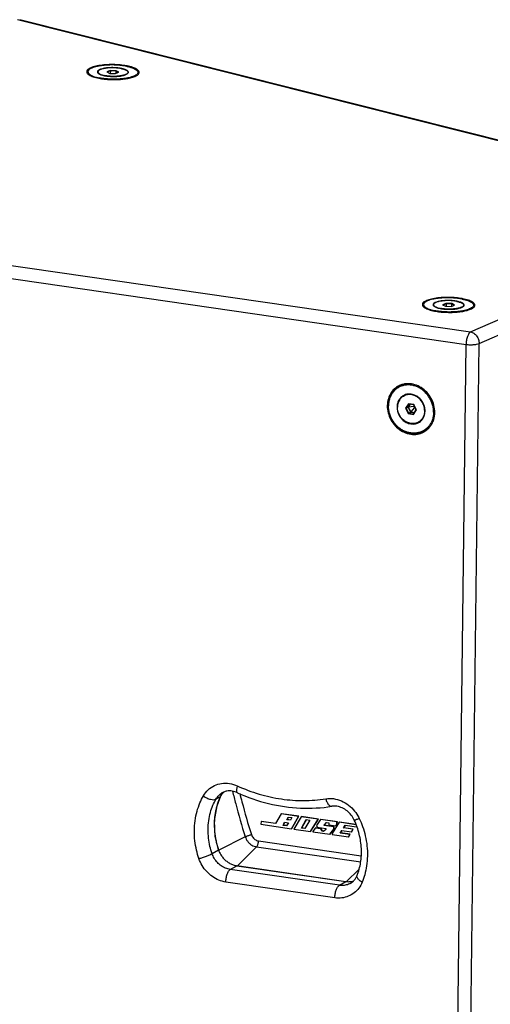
# Model space of a CAD drawing. Header units: inches. Extents: x -1 to 205, y 81 to 217.
# Tile 62 of 108: x 61 to 71, y 167 to 189. Entities that reach past the tile are written whole.
import ezdxf

# ---------------------------------------------------------------- set-up
doc = ezdxf.new("R2010")
doc.units = ezdxf.units.IN
doc.header["$LTSCALE"] = 1.1
doc.header["$MEASUREMENT"] = 0
doc.layers.get('0').update_dxf_attribs({"linetype": 'CONTINUOUS'})
for name, color, linetype in [('02___PRT_ALL_AXES', 7, 'CONTINUOUS'), ('3_ALL_AXES', 7, 'CONTINUOUS'), ('7_ALL_FEATURES', 7, 'CONTINUOUS')]:
    doc.layers.add(name, color=color, linetype=linetype)

msp = doc.modelspace()

# ---------------------------------------------------------------- linework, layer by layer
at = {"color": 7, "linetype": 'Continuous'}
for p, q in [((62.667, 188.144), (62.593, 188.112)), ((62.593, 188.112), (62.656, 188.077)), ((62.671, 188.134), (62.605, 188.105)), ((62.656, 188.077), (62.792, 188.073)), ((62.667, 188.144), (62.671, 188.134)), ((62.803, 188.14), (62.667, 188.144)), ((62.671, 188.134), (62.67, 188.076)), ((62.798, 188.131), (62.671, 188.134)), ((62.792, 188.073), (62.866, 188.105)), ((62.803, 188.14), (62.798, 188.131)), ((62.798, 188.131), (62.798, 188.076)), ((62.853, 188.1), (62.798, 188.131)), ((62.866, 188.105), (62.803, 188.14)), ((70.347, 182.812), (70.273, 182.78)), ((70.273, 182.78), (70.336, 182.745)), ((70.351, 182.802), (70.285, 182.774)), ((70.336, 182.745), (70.472, 182.742)), ((70.347, 182.812), (70.351, 182.802)), ((70.483, 182.809), (70.347, 182.812)), ((70.351, 182.802), (70.35, 182.745)), ((70.478, 182.799), (70.351, 182.802)), ((70.472, 182.742), (70.546, 182.773)), ((70.478, 182.799), (70.477, 182.744)), ((70.483, 182.809), (70.478, 182.799)), ((70.533, 182.768), (70.478, 182.799)), ((70.546, 182.773), (70.483, 182.809)), ((69.49, 180.514), (69.427, 180.409)), ((69.427, 180.409), (69.438, 180.41)), ((69.427, 180.409), (69.487, 180.287)), ((69.497, 180.507), (69.438, 180.41)), ((69.438, 180.41), (69.485, 180.438)), ((69.438, 180.41), (69.494, 180.296)), ((69.525, 180.503), (69.485, 180.438)), ((69.485, 180.438), (69.541, 180.324)), ((69.527, 180.503), (69.487, 180.438)), ((69.62, 180.448), (69.487, 180.438)), ((69.487, 180.438), (69.542, 180.326)), ((69.49, 180.514), (69.497, 180.507)), ((69.613, 180.496), (69.49, 180.514)), ((69.612, 180.491), (69.497, 180.507)), ((69.63, 180.428), (69.542, 180.326)), ((69.621, 180.473), (69.596, 180.493)), ((69.613, 180.496), (69.612, 180.491)), ((69.669, 180.377), (69.612, 180.491)), ((69.673, 180.374), (69.613, 180.496)), ((69.627, 180.461), (69.62, 180.448)), ((69.62, 180.448), (69.63, 180.428)), ((69.63, 180.428), (69.644, 180.426)), ((69.651, 180.412), (69.654, 180.352)), ((69.487, 180.287), (69.494, 180.296)), ((69.487, 180.287), (69.61, 180.269)), ((69.494, 180.296), (69.541, 180.324)), ((69.494, 180.296), (69.61, 180.279)), ((69.541, 180.324), (69.629, 180.311)), ((69.542, 180.326), (69.63, 180.313)), ((69.61, 180.279), (69.669, 180.377)), ((69.61, 180.269), (69.673, 180.374)), ((69.61, 180.269), (69.61, 180.279)), ((69.673, 180.374), (69.669, 180.377)), ((65.23, 171.578), (65.265, 171.616)), ((65.086, 171.457), (65.191, 171.519)), ((65.111, 171.301), (65.202, 171.532)), ((65.202, 171.532), (65.191, 171.519)), ((65.202, 171.532), (65.23, 171.578)), ((65.202, 171.532), (65.202, 171.532)), ((66.118, 170.944), (66.117, 170.882)), ((66.118, 170.944), (66.126, 170.949)), ((66.447, 170.897), (66.118, 170.944)), ((66.451, 170.902), (66.126, 170.949)), ((66.582, 171.118), (66.447, 170.897)), ((66.582, 171.118), (66.59, 171.122)), ((66.977, 171.06), (66.582, 171.118)), ((66.986, 171.065), (66.59, 171.122)), ((66.622, 170.857), (66.658, 170.927)), ((66.631, 170.862), (66.663, 170.925)), ((66.658, 170.927), (66.743, 170.915)), ((66.709, 170.986), (66.739, 171.049)), ((66.709, 170.986), (66.718, 170.991)), ((66.79, 170.974), (66.709, 170.986)), ((66.718, 170.991), (66.744, 171.047)), ((66.793, 170.98), (66.718, 170.991)), ((66.739, 171.049), (66.824, 171.037)), ((66.824, 171.037), (66.79, 170.974)), ((66.816, 170.781), (66.977, 171.06)), ((66.825, 170.786), (66.986, 171.065)), ((67.037, 171.054), (66.869, 170.773)), ((66.977, 171.06), (66.986, 171.065)), ((67.037, 171.054), (67.045, 171.059)), ((67.425, 170.998), (67.037, 171.054)), ((67.433, 171.003), (67.045, 171.059)), ((67.046, 170.793), (67.154, 170.989)), ((67.054, 170.798), (67.158, 170.987)), ((67.236, 170.977), (67.118, 170.782)), ((67.154, 170.989), (67.236, 170.977)), ((67.249, 170.718), (67.425, 170.998)), ((67.257, 170.723), (67.433, 171.003)), ((67.479, 170.99), (67.387, 170.853)), ((67.425, 170.998), (67.433, 171.003)), ((67.479, 170.99), (67.487, 170.995)), ((67.856, 170.936), (67.479, 170.99)), ((67.864, 170.941), (67.487, 170.995)), ((67.554, 170.854), (67.613, 170.922)), ((67.562, 170.859), (67.616, 170.92)), ((67.613, 170.922), (67.668, 170.914)), ((67.908, 170.928), (67.744, 170.672)), ((67.855, 170.89), (67.856, 170.936)), ((67.856, 170.936), (67.864, 170.941)), ((67.863, 170.895), (67.864, 170.941)), ((67.908, 170.928), (67.917, 170.933)), ((68.288, 170.873), (67.908, 170.928)), ((68.286, 170.879), (67.917, 170.933)), ((68.354, 171.038), (68.366, 171.015)), ((66.117, 170.882), (66.816, 170.781)), ((66.622, 170.857), (66.631, 170.862)), ((66.702, 170.845), (66.622, 170.857)), ((66.706, 170.851), (66.631, 170.862)), ((66.743, 170.915), (66.702, 170.845)), ((66.816, 170.781), (66.825, 170.786)), ((66.869, 170.773), (67.249, 170.718)), ((67.046, 170.793), (67.054, 170.798)), ((67.118, 170.782), (67.046, 170.793)), ((67.121, 170.788), (67.054, 170.798)), ((67.249, 170.718), (67.257, 170.723)), ((67.354, 170.796), (67.303, 170.716)), ((67.303, 170.716), (67.303, 170.71)), ((67.303, 170.71), (67.689, 170.654)), ((67.354, 170.796), (67.362, 170.801)), ((67.49, 170.776), (67.354, 170.796)), ((67.498, 170.781), (67.362, 170.801)), ((67.387, 170.853), (67.401, 170.816)), ((67.401, 170.816), (67.604, 170.787)), ((67.49, 170.776), (67.498, 170.781)), ((67.509, 170.724), (67.49, 170.776)), ((67.517, 170.729), (67.498, 170.781)), ((67.509, 170.724), (67.517, 170.729)), ((67.545, 170.718), (67.509, 170.724)), ((67.552, 170.723), (67.517, 170.729)), ((67.603, 170.762), (67.545, 170.718)), ((67.554, 170.854), (67.562, 170.859)), ((67.783, 170.821), (67.554, 170.854)), ((67.791, 170.826), (67.562, 170.859)), ((67.604, 170.787), (67.603, 170.762)), ((67.668, 170.914), (67.668, 170.866)), ((67.668, 170.866), (67.827, 170.843)), ((67.689, 170.654), (67.782, 170.77)), ((67.697, 170.659), (67.791, 170.775)), ((67.782, 170.77), (67.783, 170.821)), ((67.782, 170.77), (67.791, 170.775)), ((67.783, 170.821), (67.791, 170.826)), ((67.791, 170.775), (67.791, 170.826)), ((67.827, 170.843), (67.855, 170.89)), ((67.827, 170.843), (67.835, 170.848)), ((67.835, 170.848), (67.863, 170.895)), ((67.855, 170.89), (67.863, 170.895)), ((67.93, 170.682), (67.968, 170.739)), ((67.938, 170.687), (67.971, 170.737)), ((67.968, 170.739), (68.187, 170.708)), ((68.006, 170.798), (68.046, 170.86)), ((68.006, 170.798), (68.014, 170.803)), ((68.22, 170.767), (68.006, 170.798)), ((68.014, 170.803), (68.05, 170.857)), ((68.228, 170.772), (68.014, 170.803)), ((68.046, 170.86), (68.306, 170.822)), ((68.187, 170.708), (68.22, 170.767)), ((68.187, 170.708), (68.195, 170.713)), ((68.195, 170.713), (68.228, 170.772)), ((68.22, 170.767), (68.228, 170.772)), ((65.756, 170.598), (65.149, 170.293)), ((66.059, 170.502), (68.406, 170.162)), ((67.689, 170.654), (67.697, 170.659)), ((67.744, 170.672), (67.744, 170.646)), ((67.744, 170.646), (68.12, 170.592)), ((67.93, 170.682), (67.938, 170.687)), ((68.153, 170.649), (67.93, 170.682)), ((68.161, 170.654), (67.938, 170.687)), ((68.12, 170.592), (68.153, 170.649)), ((68.12, 170.592), (68.129, 170.597)), ((68.129, 170.597), (68.161, 170.654)), ((68.153, 170.649), (68.161, 170.654)), ((64.998, 170.212), (65.145, 170.3)), ((65.146, 170.3), (65.145, 170.3)), ((66.017, 170.366), (65.578, 169.932)), ((66.017, 170.366), (68.398, 170.02)), ((65.415, 169.847), (65.562, 169.934)), ((67.91, 169.485), (65.415, 169.847)), ((65.563, 169.935), (65.562, 169.934)), ((65.562, 169.934), (68.057, 169.572)), ((65.563, 169.935), (68.058, 169.573)), ((68.354, 169.848), (68.073, 169.571)), ((67.91, 169.485), (68.057, 169.572)), ((68.058, 169.573), (68.057, 169.572)), ((67.807, 169.198), (65.312, 169.56))]:
    msp.add_line(p, q, dxfattribs=at)
msp.add_lwpolyline([(65.146, 170.3), (65.071, 170.606), (65.054, 170.969), (65.111, 171.301)], dxfattribs=at)
for points, start_tangent, end_tangent in [([(64.799, 171.532), (64.908, 171.671), (65.051, 171.768), (65.217, 171.817), (65.396, 171.815), (65.575, 171.761)], (0.49334, 0.869837), (0.910661, -0.413154)), ([(65.16, 171.551), (65.225, 171.6)], (0.730581, 0.682826), (0.858794, 0.512322)), ([(65.26, 171.613), (65.242, 171.595), (65.221, 171.569)], (-0.732603, -0.680656), (-0.590925, -0.806727)), ([(65.26, 171.618), (65.225, 171.6)], (-0.915617, -0.402051), (-0.858938, -0.512079)), ([(65.577, 171.606), (65.458, 171.642), (65.338, 171.641), (65.26, 171.618)], (-0.910661, 0.413154), (-0.915617, -0.402051)), ([(65.467, 171.637), (65.538, 171.354), (65.756, 170.598)], (0.235529, -0.971867), (0.301639, -0.953422)), ([(65.575, 171.761), (65.559, 171.686), (65.56, 171.631), (65.578, 171.606)], (-0.285415, -0.958404), (0.894364, -0.447339)), ([(65.575, 171.761), (66.074, 171.575), (66.585, 171.462), (67.097, 171.426), (67.599, 171.468)], (0.910661, -0.413154), (0.987249, 0.159183)), ([(65.577, 171.606), (66.291, 171.358), (67.02, 171.253), (67.737, 171.294)], (0.910661, -0.413154), (0.987249, 0.159183)), ([(64.697, 170.098), (64.643, 170.289), (64.605, 170.505), (64.593, 170.735), (64.61, 170.964), (64.654, 171.181), (64.721, 171.373), (64.799, 171.532)], (-0.321805, 0.946806), (0.49334, 0.869837)), ([(64.799, 171.532), (64.878, 171.485), (64.961, 171.454), (65.034, 171.444), (65.086, 171.457)], (0.809598, -0.586985), (0.858938, 0.512079)), ([(64.998, 170.212), (64.95, 170.377), (64.918, 170.565), (64.907, 170.764), (64.922, 170.964), (64.96, 171.152), (65.018, 171.318), (65.086, 171.457)], (-0.321805, 0.946806), (0.49334, 0.869837)), ([(65.156, 171.442), (65.125, 171.36), (65.1, 171.275), (65.079, 171.186), (65.063, 171.093), (65.053, 170.999), (65.049, 170.901), (65.05, 170.802), (65.057, 170.702), (65.07, 170.601), (65.089, 170.5), (65.114, 170.4), (65.145, 170.3)], (-0.381158, -0.92451), (0.321796, -0.946809)), ([(65.086, 171.457), (65.16, 171.551)], (0.49334, 0.869837), (0.730581, 0.682826)), ([(65.191, 171.519), (65.156, 171.442)], (-0.443208, -0.896419), (-0.381158, -0.92451)), ([(65.198, 171.533), (65.191, 171.519)], (-0.485102, -0.874458), (-0.435319, -0.900276)), ([(65.221, 171.569), (65.204, 171.543), (65.198, 171.533)], (-0.590925, -0.806727), (-0.485102, -0.874458)), ([(65.632, 171.585), (65.681, 171.396), (65.897, 170.647)], (0.241491, -0.970403), (0.301601, -0.953434)), ([(67.599, 171.468), (67.778, 171.469), (67.956, 171.42), (68.12, 171.323), (68.26, 171.185), (68.354, 171.038)], (0.987249, 0.159183), (0.449959, -0.893049)), ([(67.599, 171.468), (67.628, 171.386), (67.668, 171.325), (67.713, 171.296), (67.737, 171.295)], (0.243935, -0.969792), (0.989249, 0.14624)), ([(68.252, 170.975), (68.18, 171.092), (68.085, 171.188), (67.975, 171.257), (67.856, 171.294), (67.737, 171.294)], (-0.422292, 0.90646), (-0.987249, -0.159183)), ([(68.314, 169.705), (68.397, 170.006), (68.414, 170.328), (68.365, 170.656), (68.252, 170.975)], (0.374843, 0.927088), (-0.422292, 0.90646)), ([(68.366, 171.015), (68.301, 170.988), (68.261, 170.975), (68.253, 170.977)], (-0.919734, -0.392541), (-0.864038, 0.503427)), ([(68.366, 171.015), (68.441, 170.83), (68.503, 170.617), (68.542, 170.387), (68.552, 170.154), (68.533, 169.93), (68.49, 169.727), (68.433, 169.556)], (0.422292, -0.90646), (-0.374843, -0.927088)), ([(65.756, 170.598), (65.778, 170.608), (65.806, 170.619), (65.836, 170.629), (65.868, 170.639), (65.897, 170.647)], (0.893379, 0.449304), (0.972403, 0.233309)), ([(65.756, 170.598), (65.781, 170.541), (65.815, 170.488), (65.857, 170.442), (65.906, 170.406), (65.96, 170.38), (66.017, 170.366)], (0.301639, -0.953422), (0.989641, -0.143567)), ([(65.897, 170.647), (65.916, 170.604), (65.944, 170.566), (65.978, 170.535), (66.017, 170.514), (66.059, 170.502)], (0.304617, -0.952475), (0.989107, -0.147199)), ([(66.017, 170.366), (66.03, 170.383), (66.042, 170.408), (66.051, 170.437), (66.057, 170.47), (66.059, 170.502)], (0.710967, 0.703225), (0.012225, 0.999925)), ([(65.145, 170.3), (65.156, 170.269), (65.171, 170.235), (65.19, 170.199), (65.213, 170.162), (65.24, 170.126), (65.269, 170.093), (65.3, 170.062), (65.333, 170.034), (65.368, 170.009), (65.405, 169.987), (65.443, 169.969), (65.482, 169.954), (65.522, 169.942), (65.562, 169.934)], (0.321805, -0.946806), (0.989641, -0.143567)), ([(64.697, 170.098), (64.781, 170.123), (64.868, 170.154), (64.944, 170.185), (64.998, 170.212)], (0.965718, 0.259593), (0.858938, 0.512079)), ([(65.312, 169.56), (65.154, 169.604), (65.006, 169.684), (64.876, 169.798), (64.771, 169.938), (64.697, 170.098)], (-0.989641, 0.143567), (-0.321805, 0.946806)), ([(65.415, 169.847), (65.308, 169.876), (65.207, 169.931), (65.119, 170.008), (65.048, 170.103), (64.998, 170.212)], (-0.989641, 0.143567), (-0.321805, 0.946806)), ([(65.312, 169.56), (65.321, 169.651), (65.343, 169.738), (65.377, 169.806), (65.415, 169.847)], (0.012225, 0.999925), (0.858938, 0.512079)), ([(68.057, 169.572), (68.088, 169.569), (68.121, 169.568), (68.158, 169.57), (68.196, 169.575), (68.235, 169.585), (68.236, 169.585)], (0.989641, -0.143567), (0.956095, 0.293057)), ([(68.172, 169.534), (68.231, 169.58), (68.279, 169.638), (68.314, 169.705)], (0.858938, 0.512079), (0.374843, 0.927088)), ([(68.433, 169.556), (68.364, 169.604), (68.322, 169.653), (68.311, 169.696), (68.314, 169.705)], (-0.871325, 0.490706), (0.407003, 0.913427)), ([(68.433, 169.556), (68.355, 169.418), (68.247, 169.309), (68.115, 169.233), (67.966, 169.196), (67.807, 169.198)], (-0.374843, -0.927088), (-0.989641, 0.143567)), ([(67.807, 169.198), (67.815, 169.29), (67.838, 169.376), (67.871, 169.445), (67.91, 169.485)], (0.012225, 0.999925), (0.858938, 0.512079)), ([(68.172, 169.534), (68.119, 169.508), (68.018, 169.483), (67.91, 169.485)], (-0.859002, -0.511972), (-0.989641, 0.143567))]:
    msp.add_spline(points, degree=3, dxfattribs=dict(at, start_tangent=start_tangent, end_tangent=end_tangent))
at = {"layer": '02___PRT_ALL_AXES', "color": 7, "linetype": 'Continuous'}
for p, q in [((62.385, 188.113), (62.385, 188.09)), ((63.074, 188.104), (63.074, 188.081)), ((70.065, 182.781), (70.065, 182.758)), ((70.754, 182.773), (70.754, 182.749)), ((69.256, 180.904), (69.304, 180.932)), ((69.374, 180.687), (69.399, 180.702)), ((69.399, 180.701), (69.398, 180.7)), ((69.462, 180.73), (69.458, 180.728)), ((69.465, 180.73), (69.462, 180.73)), ((69.726, 180.096), (69.751, 180.111)), ((69.801, 180.149), (69.797, 180.145)), ((69.804, 180.152), (69.801, 180.149)), ((69.808, 180.156), (69.804, 180.152)), ((69.861, 179.889), (69.913, 179.92))]:
    msp.add_line(p, q, dxfattribs=at)
for points, start_tangent, end_tangent in [([(62.916, 188.189), (62.87, 188.197), (62.822, 188.202), (62.771, 188.206), (62.72, 188.207), (62.669, 188.206), (62.619, 188.203), (62.571, 188.198), (62.528, 188.19), (62.488, 188.181), (62.454, 188.171), (62.427, 188.159), (62.406, 188.145), (62.392, 188.131), (62.386, 188.117), (62.385, 188.113)], (-0.981705, 0.190408), (-0.004628, -0.999989)), ([(62.385, 188.113), (62.387, 188.102), (62.396, 188.088), (62.413, 188.074), (62.436, 188.06), (62.467, 188.048), (62.503, 188.037), (62.544, 188.028)], (-0.004628, -0.999989), (0.981705, -0.190408)), ([(62.916, 188.189), (62.957, 188.18), (62.993, 188.169), (63.023, 188.157), (63.047, 188.143), (63.063, 188.129), (63.072, 188.115), (63.074, 188.104)], (0.981705, -0.190408), (-0.004628, -0.999989)), ([(63.074, 188.104), (63.074, 188.1), (63.068, 188.086), (63.054, 188.072), (63.033, 188.058), (63.026, 188.055)], (-0.004628, -0.999989), (-0.90474, -0.425964)), ([(63.026, 188.055), (63.005, 188.046), (62.971, 188.036), (62.932, 188.027), (62.888, 188.019), (62.841, 188.014), (62.791, 188.011), (62.739, 188.01), (62.688, 188.011), (62.638, 188.015), (62.589, 188.02), (62.544, 188.028)], (-0.90474, -0.425964), (-0.981705, 0.190408)), ([(70.595, 182.857), (70.55, 182.865), (70.502, 182.87), (70.451, 182.874), (70.4, 182.875), (70.348, 182.874), (70.299, 182.871), (70.251, 182.866), (70.207, 182.859), (70.168, 182.85), (70.134, 182.839), (70.106, 182.827), (70.085, 182.814), (70.072, 182.8), (70.065, 182.785), (70.065, 182.781)], (-0.981705, 0.190408), (-0.004628, -0.999989)), ([(70.065, 182.781), (70.067, 182.771), (70.076, 182.756), (70.092, 182.742), (70.116, 182.729), (70.146, 182.716), (70.182, 182.705), (70.224, 182.696)], (-0.004628, -0.999989), (0.981705, -0.190408)), ([(70.706, 182.723), (70.685, 182.715), (70.651, 182.704), (70.611, 182.695), (70.568, 182.688), (70.52, 182.683), (70.47, 182.679), (70.419, 182.679), (70.368, 182.68), (70.317, 182.683), (70.269, 182.689), (70.224, 182.696)], (-0.90474, -0.425964), (-0.981705, 0.190408)), ([(70.595, 182.857), (70.636, 182.848), (70.673, 182.837), (70.703, 182.825), (70.726, 182.812), (70.743, 182.798), (70.752, 182.783), (70.754, 182.773)], (0.981705, -0.190408), (-0.004628, -0.999989)), ([(70.754, 182.773), (70.754, 182.768), (70.747, 182.754), (70.734, 182.74), (70.713, 182.727), (70.706, 182.723)], (-0.004628, -0.999989), (-0.90474, -0.425964)), ([(69.374, 180.687), (69.359, 180.678), (69.324, 180.649), (69.295, 180.615), (69.271, 180.575), (69.253, 180.532), (69.242, 180.485), (69.238, 180.437)], (-0.858942, -0.512073), (-0.012225, -0.999925)), ([(69.398, 180.7), (69.374, 180.687)], (-0.907523, -0.420002), (-0.858942, -0.512073)), ([(69.623, 180.703), (69.577, 180.717), (69.531, 180.724), (69.485, 180.723), (69.44, 180.715), (69.399, 180.701)], (-0.932322, 0.361629), (-0.910427, -0.413669)), ([(69.399, 180.702), (69.441, 180.723)], (0.858938, 0.512079), (0.933513, 0.358543)), ([(69.431, 180.719), (69.423, 180.715), (69.399, 180.702)], (-0.92105, -0.389445), (-0.858958, -0.512046)), ([(69.458, 180.728), (69.431, 180.719)], (-0.957975, -0.286853), (-0.92105, -0.389445)), ([(69.441, 180.723), (69.464, 180.731)], (0.933513, 0.358543), (0.960962, 0.276679)), ([(69.668, 180.682), (69.623, 180.703)], (-0.871207, 0.490916), (-0.932322, 0.361629)), ([(69.862, 180.346), (69.859, 180.396), (69.849, 180.446), (69.833, 180.494), (69.81, 180.54), (69.781, 180.583), (69.748, 180.621), (69.709, 180.655), (69.668, 180.682)], (0.012225, 0.999925), (-0.871207, 0.490916)), ([(69.726, 180.096), (69.702, 180.083), (69.66, 180.068), (69.615, 180.06), (69.569, 180.059), (69.523, 180.066), (69.477, 180.08), (69.432, 180.101), (69.391, 180.128), (69.352, 180.162), (69.319, 180.2), (69.29, 180.243), (69.267, 180.289), (69.251, 180.337), (69.241, 180.387), (69.238, 180.437)], (-0.858942, -0.512073), (0.012225, 0.999925)), ([(69.829, 180.207), (69.805, 180.168), (69.776, 180.134), (69.75, 180.112)], (-0.447242, -0.894413), (-0.796732, -0.604333)), ([(69.845, 180.246), (69.829, 180.207)], (-0.319716, -0.947514), (-0.447242, -0.894413)), ([(69.862, 180.346), (69.858, 180.298), (69.847, 180.251), (69.845, 180.246)], (-0.012225, -0.999925), (-0.319716, -0.947514)), ([(69.75, 180.112), (69.741, 180.105), (69.726, 180.096)], (-0.796732, -0.604333), (-0.858942, -0.512073)), ([(69.805, 180.152), (69.786, 180.135), (69.751, 180.111)], (-0.708527, -0.705684), (-0.858938, -0.512079)), ([(69.774, 180.126), (69.766, 180.12), (69.751, 180.111)], (-0.800152, -0.599798), (-0.858958, -0.512046)), ([(69.797, 180.145), (69.774, 180.126)], (-0.727849, -0.685738), (-0.800152, -0.599798))]:
    msp.add_spline(points, degree=3, dxfattribs=dict(at, start_tangent=start_tangent, end_tangent=end_tangent))
at = {"layer": '3_ALL_AXES', "color": 7, "linetype": 'Continuous'}
for p, q in [((62.136, 188.091), (62.137, 188.087)), ((63.054, 188.249), (63.039, 188.252)), ((63.322, 188.073), (63.324, 188.078)), ((62.406, 187.968), (62.438, 187.962)), ((62.888, 187.942), (62.9, 187.942)), ((63.055, 187.961), (63.074, 187.964)), ((70.733, 182.917), (70.719, 182.92)), ((69.815, 182.759), (69.817, 182.755)), ((71.001, 182.741), (71.004, 182.746)), ((70.085, 182.636), (70.117, 182.631)), ((70.568, 182.61), (70.579, 182.611)), ((70.735, 182.629), (70.754, 182.633)), ((69.255, 180.905), (69.249, 180.899)), ((69.291, 180.934), (69.283, 180.928)), ((69.857, 179.876), (69.867, 179.882)), ((69.89, 179.899), (69.902, 179.905)), ((69.915, 179.917), (69.929, 179.928))]:
    msp.add_line(p, q, dxfattribs=at)
for points, start_tangent, end_tangent in [([(62.135, 188.139), (62.131, 188.116)], (-0.371363, -0.928488), (-0.006667, -0.999978)), ([(62.131, 188.116), (62.136, 188.091)], (-0.006667, -0.999978), (0.373543, -0.927613)), ([(62.151, 188.162), (62.135, 188.139)], (-0.711356, -0.702832), (-0.371363, -0.928488)), ([(62.137, 188.087), (62.184, 188.043)], (0.439956, -0.898019), (0.857457, -0.514556)), ([(62.183, 188.186), (62.151, 188.162)], (-0.863309, -0.504675), (-0.711356, -0.702832)), ([(63.039, 188.252), (62.898, 188.271), (62.729, 188.28), (62.56, 188.275), (62.404, 188.256), (62.275, 188.226), (62.183, 188.186)], (-0.983669, 0.179987), (-0.863309, -0.504675)), ([(63.275, 188.174), (63.183, 188.216), (63.054, 188.249)], (-0.857457, 0.514556), (-0.981705, 0.190408)), ([(63.309, 188.148), (63.275, 188.174)], (-0.691318, 0.72255), (-0.857457, 0.514556)), ([(63.276, 188.031), (63.322, 188.073)], (0.863309, 0.504675), (0.458796, 0.888541)), ([(63.324, 188.126), (63.309, 188.148)], (-0.373543, 0.927613), (-0.691318, 0.72255)), ([(63.328, 188.101), (63.324, 188.126)], (0.006667, 0.999978), (-0.373543, 0.927613)), ([(63.324, 188.078), (63.328, 188.101)], (0.371363, 0.928488), (0.006667, 0.999978)), ([(62.184, 188.043), (62.276, 188.001), (62.406, 187.968)], (0.857457, -0.514556), (0.981705, -0.190408)), ([(62.438, 187.962), (62.561, 187.946), (62.73, 187.937), (62.888, 187.942)], (0.985789, -0.16799), (0.997775, 0.066667)), ([(62.9, 187.942), (63.018, 187.955)], (0.99736, 0.07261), (0.989631, 0.143634)), ([(63.018, 187.955), (63.055, 187.961)], (0.989631, 0.143634), (0.985563, 0.16931)), ([(63.074, 187.964), (63.184, 187.991), (63.276, 188.031)], (0.98296, 0.183817), (0.863309, 0.504675)), ([(70.719, 182.92), (70.578, 182.939), (70.409, 182.948), (70.24, 182.943), (70.084, 182.924), (69.955, 182.894), (69.863, 182.854)], (-0.983669, 0.179987), (-0.863309, -0.504675)), ([(70.955, 182.842), (70.863, 182.884), (70.733, 182.917)], (-0.857457, 0.514556), (-0.981705, 0.190408)), ([(69.815, 182.808), (69.811, 182.784)], (-0.371363, -0.928488), (-0.006667, -0.999978)), ([(69.811, 182.784), (69.815, 182.759)], (-0.006667, -0.999978), (0.373543, -0.927613)), ([(69.831, 182.831), (69.815, 182.808)], (-0.711356, -0.702832), (-0.371363, -0.928488)), ([(69.817, 182.755), (69.864, 182.712)], (0.439956, -0.898019), (0.857457, -0.514556)), ([(69.863, 182.854), (69.831, 182.831)], (-0.863309, -0.504675), (-0.711356, -0.702832)), ([(69.864, 182.712), (69.956, 182.67), (70.085, 182.636)], (0.857457, -0.514556), (0.981705, -0.190408)), ([(70.754, 182.633), (70.864, 182.66), (70.956, 182.7)], (0.98296, 0.183817), (0.863309, 0.504675)), ([(70.989, 182.817), (70.955, 182.842)], (-0.691318, 0.72255), (-0.857457, 0.514556)), ([(70.956, 182.7), (71.001, 182.741)], (0.863309, 0.504675), (0.458796, 0.888541)), ([(71.004, 182.795), (70.989, 182.817)], (-0.373543, 0.927613), (-0.691318, 0.72255)), ([(71.008, 182.769), (71.004, 182.795)], (0.006667, 0.999978), (-0.373543, 0.927613)), ([(71.004, 182.746), (71.008, 182.769)], (0.371363, 0.928488), (0.006667, 0.999978)), ([(70.117, 182.631), (70.241, 182.614), (70.41, 182.606), (70.568, 182.61)], (0.985789, -0.16799), (0.997775, 0.066667)), ([(70.579, 182.611), (70.698, 182.623)], (0.99736, 0.07261), (0.989631, 0.143634)), ([(70.698, 182.623), (70.735, 182.629)], (0.989631, 0.143634), (0.985563, 0.16931)), ([(69.243, 180.907), (69.144, 180.828), (69.059, 180.702), (69.013, 180.551), (69.011, 180.388), (69.053, 180.224), (69.135, 180.074), (69.25, 179.95), (69.39, 179.862), (69.543, 179.816)], (-0.858825, -0.512269), (0.989641, -0.143567)), ([(69.262, 180.918), (69.243, 180.907)], (-0.883126, -0.469135), (-0.858825, -0.512269)), ([(69.283, 180.928), (69.255, 180.905)], (-0.793522, -0.608541), (-0.743892, -0.668299)), ([(69.302, 180.937), (69.262, 180.918)], (-0.924409, -0.381404), (-0.883126, -0.469135)), ([(69.322, 180.945), (69.302, 180.937)], (-0.941582, -0.336784), (-0.924409, -0.381404)), ([(69.557, 180.967), (69.404, 180.966), (69.322, 180.945)], (-0.989641, 0.143567), (-0.941582, -0.336784)), ([(69.929, 179.928), (69.956, 179.955), (70.041, 180.081), (70.087, 180.232), (70.089, 180.395), (70.047, 180.559), (69.965, 180.709), (69.85, 180.833), (69.71, 180.921), (69.557, 180.967)], (0.744219, 0.667935), (-0.989641, 0.143567)), ([(69.543, 179.816), (69.696, 179.817), (69.838, 179.865)], (0.989641, -0.143567), (0.883126, 0.469135)), ([(69.838, 179.865), (69.857, 179.876)], (0.883126, 0.469135), (0.858825, 0.512269)), ([(69.861, 179.888), (69.89, 179.899)], (0.94161, 0.336705), (0.916797, 0.399354)), ([(69.867, 179.882), (69.915, 179.917)], (0.846008, 0.533171), (0.769137, 0.639084))]:
    msp.add_spline(points, degree=3, dxfattribs=dict(at, start_tangent=start_tangent, end_tangent=end_tangent))
at = {"layer": '7_ALL_FEATURES', "color": 7, "linetype": 'Continuous'}
for p, q in [((77.528, 185.028), (60.546, 189.305)), ((77.583, 185.03), (60.597, 189.308)), ((62.185, 188.164), (62.166, 188.147)), ((63.275, 188.15), (63.294, 188.133)), ((50.797, 185.076), (70.911, 182.158)), ((70.911, 182.158), (77.528, 185.028)), ((50.679, 184.792), (70.808, 181.872)), ((71.107, 181.893), (77.724, 184.763)), ((69.865, 182.832), (69.846, 182.815)), ((70.955, 182.819), (70.974, 182.801)), ((70.415, 149.738), (70.808, 181.872)), ((70.715, 149.76), (71.107, 181.893)), ((69.256, 180.881), (69.252, 180.878)), ((69.371, 180.69), (69.362, 180.681)), ((69.715, 180.089), (69.727, 180.092)), ((69.805, 180.152), (69.814, 180.164)), ((69.848, 179.905), (69.844, 179.902)), ((69.861, 179.889), (69.853, 179.885))]:
    msp.add_line(p, q, dxfattribs=at)
for points, start_tangent, end_tangent in [([(62.166, 188.147), (62.158, 188.139), (62.142, 188.113), (62.139, 188.097)], (-0.744747, -0.667347), (-0.017773, -0.999842)), ([(62.169, 188.145), (62.162, 188.131), (62.16, 188.105), (62.172, 188.08), (62.198, 188.055), (62.237, 188.032), (62.288, 188.01), (62.35, 187.991), (62.422, 187.975)], (-0.558235, -0.829683), (0.981705, -0.190408)), ([(62.185, 188.164), (62.177, 188.156), (62.169, 188.145)], (-0.744706, -0.667393), (-0.558235, -0.829683)), ([(63.038, 188.242), (62.959, 188.255), (62.874, 188.264), (62.786, 188.27), (62.696, 188.271), (62.608, 188.269), (62.522, 188.262), (62.441, 188.252), (62.368, 188.238), (62.303, 188.221), (62.249, 188.202), (62.207, 188.18), (62.185, 188.164)], (-0.981705, 0.190408), (-0.744706, -0.667393)), ([(62.431, 188.166), (62.404, 188.152), (62.385, 188.136), (62.376, 188.12), (62.375, 188.113)], (-0.917444, -0.397864), (-0.007531, -0.999972)), ([(62.375, 188.113), (62.377, 188.103), (62.384, 188.09)], (-0.007531, -0.999972), (0.629305, -0.777158)), ([(62.384, 188.09), (62.387, 188.087), (62.406, 188.071), (62.435, 188.056), (62.471, 188.042), (62.515, 188.031), (62.564, 188.021), (62.618, 188.014), (62.674, 188.009), (62.733, 188.007), (62.791, 188.008), (62.848, 188.012), (62.901, 188.018), (62.95, 188.027), (62.992, 188.038), (63.028, 188.051)], (0.629305, -0.777158), (0.917444, 0.397864)), ([(62.916, 188.192), (62.896, 188.196), (62.842, 188.203), (62.785, 188.208), (62.727, 188.21), (62.668, 188.209), (62.612, 188.205), (62.558, 188.199), (62.51, 188.19), (62.467, 188.179), (62.431, 188.166)], (-0.982838, 0.184472), (-0.917444, -0.397864)), ([(63.291, 188.132), (63.3, 188.112), (63.298, 188.086), (63.282, 188.061), (63.253, 188.037), (63.21, 188.015), (63.156, 187.996), (63.092, 187.979), (63.018, 187.965), (62.937, 187.955), (62.852, 187.948), (62.763, 187.946), (62.673, 187.947), (62.627, 187.95)], (0.540355, -0.841437), (-0.998007, 0.063106)), ([(63.084, 188.104), (63.082, 188.114), (63.072, 188.13), (63.053, 188.146), (63.025, 188.161), (62.988, 188.175), (62.945, 188.186), (62.916, 188.192)], (0.007531, 0.999972), (-0.982838, 0.184472)), ([(63.028, 188.051), (63.055, 188.065), (63.074, 188.081)], (0.917444, 0.397864), (0.653463, 0.756959)), ([(63.038, 188.242), (63.109, 188.226), (63.171, 188.207), (63.222, 188.185), (63.261, 188.162), (63.275, 188.15)], (0.981705, -0.190408), (0.729651, -0.68382)), ([(63.074, 188.081), (63.083, 188.097), (63.084, 188.104)], (0.653463, 0.756959), (0.007531, 0.999972)), ([(63.275, 188.15), (63.287, 188.137), (63.291, 188.132)], (0.729651, -0.68382), (0.540355, -0.841437)), ([(63.294, 188.133), (63.306, 188.119), (63.319, 188.093), (63.32, 188.082)], (0.72961, -0.683863), (-0.017773, -0.999842)), ([(62.627, 187.95), (62.585, 187.953), (62.501, 187.962), (62.422, 187.975)], (-0.998007, 0.063106), (-0.981705, 0.190408)), ([(70.717, 182.91), (70.638, 182.923), (70.554, 182.933), (70.466, 182.938), (70.376, 182.94), (70.287, 182.937), (70.202, 182.931), (70.121, 182.92), (70.048, 182.907), (69.983, 182.89), (69.929, 182.87), (69.887, 182.848), (69.865, 182.832)], (-0.981705, 0.190408), (-0.744706, -0.667393)), ([(70.596, 182.861), (70.575, 182.864), (70.522, 182.871), (70.465, 182.876), (70.406, 182.878), (70.348, 182.877), (70.291, 182.873), (70.238, 182.867), (70.189, 182.858), (70.147, 182.848), (70.111, 182.835)], (-0.982838, 0.184472), (-0.917444, -0.397864)), ([(70.717, 182.91), (70.789, 182.894), (70.851, 182.875), (70.902, 182.853), (70.941, 182.83), (70.955, 182.819)], (0.981705, -0.190408), (0.729651, -0.68382)), ([(69.846, 182.815), (69.838, 182.807), (69.822, 182.781), (69.819, 182.765)], (-0.744747, -0.667347), (-0.017773, -0.999842)), ([(69.849, 182.813), (69.841, 182.799), (69.84, 182.774), (69.852, 182.748), (69.878, 182.724), (69.917, 182.7), (69.968, 182.679), (70.03, 182.659), (70.101, 182.643)], (-0.558235, -0.829683), (0.981705, -0.190408)), ([(69.865, 182.832), (69.857, 182.824), (69.849, 182.813)], (-0.744706, -0.667393), (-0.558235, -0.829683)), ([(70.111, 182.835), (70.084, 182.82), (70.065, 182.805), (70.056, 182.788), (70.055, 182.781)], (-0.917444, -0.397864), (-0.007531, -0.999972)), ([(70.055, 182.781), (70.057, 182.772), (70.064, 182.758)], (-0.007531, -0.999972), (0.629305, -0.777158)), ([(70.064, 182.758), (70.067, 182.755), (70.086, 182.739), (70.115, 182.724), (70.151, 182.711), (70.194, 182.699), (70.244, 182.689), (70.297, 182.682), (70.354, 182.678), (70.413, 182.676), (70.471, 182.677), (70.527, 182.68), (70.581, 182.686), (70.629, 182.695), (70.672, 182.706), (70.708, 182.719)], (0.629305, -0.777158), (0.917444, 0.397864)), ([(70.971, 182.8), (70.979, 182.78), (70.977, 182.754), (70.962, 182.729), (70.932, 182.706), (70.89, 182.684), (70.836, 182.664), (70.771, 182.647), (70.698, 182.633), (70.617, 182.623), (70.531, 182.616), (70.443, 182.614), (70.353, 182.615), (70.307, 182.618)], (0.540355, -0.841437), (-0.998007, 0.063106)), ([(70.764, 182.772), (70.762, 182.782), (70.752, 182.799), (70.733, 182.815), (70.704, 182.829), (70.668, 182.843), (70.625, 182.855), (70.596, 182.861)], (0.007531, 0.999972), (-0.982838, 0.184472)), ([(70.708, 182.719), (70.735, 182.733), (70.754, 182.749)], (0.917444, 0.397864), (0.653463, 0.756959)), ([(70.754, 182.749), (70.763, 182.765), (70.764, 182.772)], (0.653463, 0.756959), (0.007531, 0.999972)), ([(70.955, 182.819), (70.967, 182.805), (70.971, 182.8)], (0.729651, -0.68382), (0.540355, -0.841437)), ([(70.974, 182.801), (70.986, 182.787), (70.999, 182.761), (71, 182.751)], (0.72961, -0.683863), (-0.017773, -0.999842)), ([(70.307, 182.618), (70.265, 182.621), (70.18, 182.63), (70.101, 182.643)], (-0.998007, 0.063106), (-0.981705, 0.190408)), ([(70.911, 182.158), (70.873, 182.119), (70.84, 182.05), (70.817, 181.964), (70.808, 181.872)], (-0.858938, -0.512079), (-0.012225, -0.999925)), ([(70.911, 182.158), (70.987, 182.126), (71.051, 182.065), (71.093, 181.983), (71.107, 181.893)], (0.981705, -0.190408), (-0.012225, -0.999925)), ([(70.808, 181.872), (70.89, 181.865), (70.975, 181.867), (71.051, 181.877), (71.107, 181.893)], (0.989641, -0.143567), (0.917444, 0.397864)), ([(69.256, 180.904), (69.25, 180.9), (69.185, 180.852), (69.13, 180.792), (69.085, 180.723), (69.052, 180.645), (69.031, 180.562), (69.024, 180.474)], (-0.858969, -0.512028), (-0.012225, -0.999925)), ([(69.252, 180.878), (69.189, 180.831), (69.136, 180.774), (69.093, 180.707), (69.061, 180.632), (69.041, 180.551), (69.033, 180.466)], (-0.850509, -0.52596), (-0.012225, -0.999925)), ([(69.469, 180.967), (69.4, 180.959), (69.322, 180.936), (69.256, 180.904)], (-0.998842, -0.048102), (-0.858969, -0.512028)), ([(70.067, 180.317), (70.061, 180.403), (70.043, 180.489), (70.013, 180.573), (69.972, 180.652), (69.92, 180.725), (69.859, 180.79), (69.791, 180.845), (69.716, 180.889), (69.637, 180.92), (69.557, 180.939), (69.476, 180.944), (69.397, 180.935), (69.321, 180.913), (69.256, 180.881)], (0.012225, 0.999925), (-0.856527, -0.516102)), ([(69.5, 180.968), (69.482, 180.968), (69.469, 180.967)], (-0.999894, 0.014567), (-0.998842, -0.048102)), ([(69.368, 180.696), (69.356, 180.688), (69.317, 180.656), (69.284, 180.616), (69.258, 180.571), (69.24, 180.52), (69.231, 180.466), (69.23, 180.41), (69.238, 180.353), (69.255, 180.298), (69.279, 180.245), (69.311, 180.196), (69.35, 180.152), (69.394, 180.115), (69.442, 180.085), (69.493, 180.064), (69.546, 180.052)], (-0.858944, -0.512069), (0.989641, -0.143567)), ([(69.464, 180.73), (69.45, 180.728), (69.401, 180.712), (69.368, 180.696)], (-0.986784, -0.162041), (-0.858944, -0.512069)), ([(69.394, 180.709), (69.371, 180.69)], (-0.797324, -0.603551), (-0.72558, -0.688138)), ([(69.554, 180.731), (69.501, 180.734), (69.464, 180.73)], (-0.989641, 0.143567), (-0.986784, -0.162041)), ([(69.607, 180.719), (69.554, 180.731)], (-0.951766, 0.306823), (-0.989641, 0.143567)), ([(69.658, 180.698), (69.607, 180.719)], (-0.890523, 0.454939), (-0.951766, 0.306823)), ([(69.86, 180.262), (69.86, 180.263), (69.869, 180.317), (69.87, 180.373), (69.862, 180.43), (69.845, 180.485), (69.821, 180.538), (69.789, 180.587), (69.75, 180.631), (69.706, 180.668), (69.658, 180.698)], (0.254985, 0.966945), (-0.890523, 0.454939)), ([(69.853, 179.885), (69.795, 179.857), (69.717, 179.834), (69.635, 179.825), (69.551, 179.83), (69.468, 179.85), (69.387, 179.882), (69.309, 179.927), (69.239, 179.984), (69.175, 180.051), (69.122, 180.127), (69.079, 180.209), (69.048, 180.295), (69.029, 180.385), (69.024, 180.474)], (-0.869206, -0.494449), (0.012225, 0.999925)), ([(69.844, 179.902), (69.779, 179.87), (69.703, 179.848), (69.624, 179.839), (69.543, 179.844), (69.463, 179.863), (69.384, 179.894), (69.309, 179.938), (69.241, 179.993), (69.18, 180.058), (69.128, 180.131), (69.087, 180.21), (69.056, 180.294), (69.039, 180.38), (69.033, 180.466)], (-0.856527, -0.516102), (0.012225, 0.999925)), ([(69.814, 180.164), (69.816, 180.167), (69.842, 180.212)], (0.579763, 0.814785), (0.413229, 0.910627)), ([(69.842, 180.212), (69.86, 180.262)], (0.413229, 0.910627), (0.254985, 0.966945)), ([(70.067, 180.317), (70.059, 180.232), (70.039, 180.151), (70.007, 180.076), (69.964, 180.009), (69.911, 179.952), (69.848, 179.905)], (-0.012225, -0.999925), (-0.850509, -0.52596)), ([(69.546, 180.052), (69.599, 180.049), (69.65, 180.055), (69.699, 180.071), (69.731, 180.087)], (0.989641, -0.143567), (0.858944, 0.512069)), ([(69.727, 180.092), (69.753, 180.102)], (0.950403, 0.31102), (0.913475, 0.406894)), ([(69.731, 180.087), (69.744, 180.095), (69.783, 180.127), (69.805, 180.152)], (0.858944, 0.512069), (0.620888, 0.783899)), ([(70.056, 180.124), (70.031, 180.07), (69.987, 180.001), (69.931, 179.941), (69.867, 179.893), (69.861, 179.889)], (-0.362718, -0.931899), (-0.858969, -0.512028))]:
    msp.add_spline(points, degree=3, dxfattribs=dict(at, start_tangent=start_tangent, end_tangent=end_tangent))

doc.saveas('drawing.dxf')
